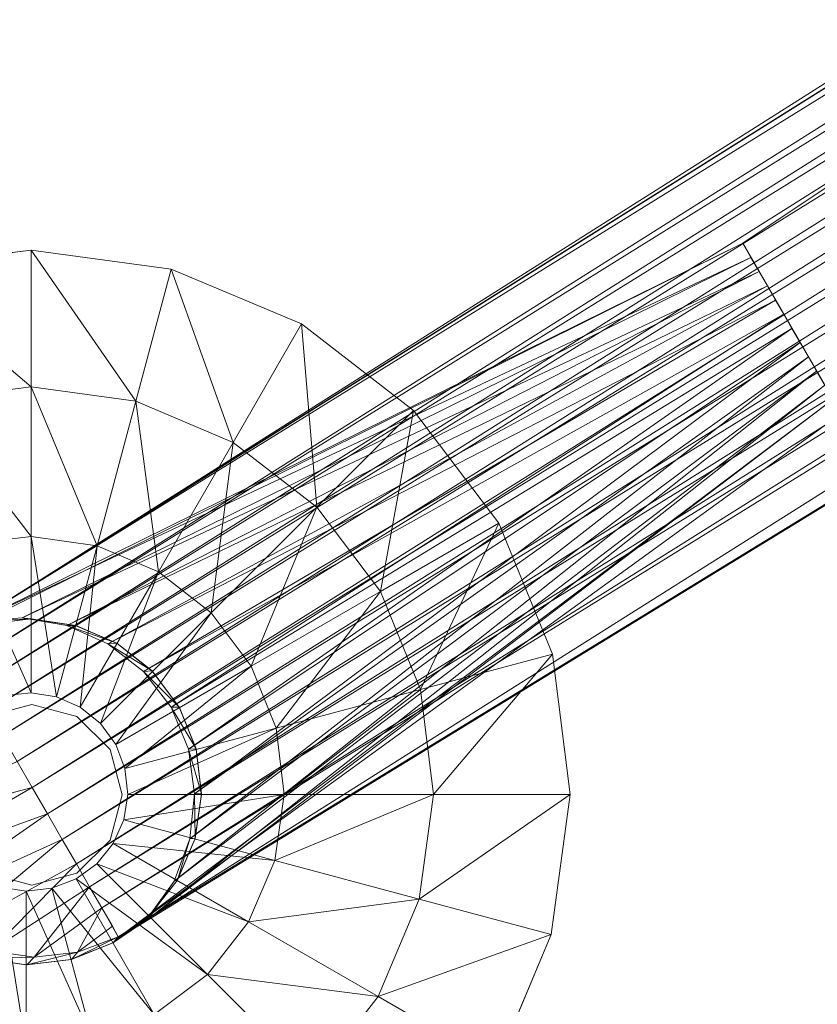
# Model space of a CAD drawing. Header units: inches. Extents: x 813 to 1305, y 19 to 194.
# Tile 36 of 256: x 1204.71 to 1206.74, y 28.44 to 30.94. Entities that reach past the tile are written whole.
import ezdxf

# ---------------------------------------------------------------- set-up
doc = ezdxf.new("R2010")
doc.units = ezdxf.units.IN
doc.header["$MEASUREMENT"] = 0
for name, color, linetype, true_color in [('CET color Grey80', 7, 'Continuous', 0xcbcdcc), ('CET color Grey98', 7, 'Continuous', 0xfafafa), ('CET color NavajoWhite4', 7, 'Continuous', 0x81775f)]:
    doc.layers.add(name, color=color, linetype=linetype, true_color=true_color)
doc.layers.add('CET Default', color=7, linetype='Continuous')

# ---------------------------------------------------------------- blocks, each defined once
blk = doc.blocks.new('*C253')
at = {"layer": 'CET color Grey80', "linetype": 'Continuous', "lineweight": 0}
for points, invisible_edges in [([(49.7649, 5.1106, 0.1937), (49.7649, 5.1106, 0.3159), (50.1215, 5.1559, 0.3159), (49.7649, 5.1106, 0.1937)], 4), ([(49.7649, 5.1106, 0.1937), (50.1215, 5.1559, 0.3159), (50.1215, 5.1559, 0.1937), (49.7649, 5.1106, 0.1937)], 9), ([(50.1215, 5.1559, 0.1937), (50.1215, 5.1559, 0.3159), (50.4777, 5.1074, 0.3159), (50.1215, 5.1559, 0.1937)], 4), ([(50.1215, 5.1559, 0.1937), (50.4777, 5.1074, 0.3159), (50.4777, 5.1074, 0.1937), (50.1215, 5.1559, 0.1937)], 9), ([(49.4322, 4.9746, 0.1937), (49.4322, 4.9746, 0.3159), (49.7649, 5.1106, 0.3159), (49.4322, 4.9746, 0.1937)], 4), ([(49.4322, 4.9746, 0.1937), (49.7649, 5.1106, 0.3159), (49.7649, 5.1106, 0.1937), (49.4322, 4.9746, 0.1937)], 9), ([(50.4777, 5.1074, 0.1937), (50.4777, 5.1074, 0.3159), (50.8092, 4.9683, 0.3159), (50.4777, 5.1074, 0.1937)], 4), ([(50.4777, 5.1074, 0.1937), (50.8092, 4.9683, 0.3159), (50.8092, 4.9683, 0.1937), (50.4777, 5.1074, 0.1937)], 9), ([(49.146, 4.757, 0.1937), (49.146, 4.757, 0.3159), (49.4322, 4.9746, 0.3159), (49.146, 4.757, 0.1937)], 4), ([(49.146, 4.757, 0.1937), (49.4322, 4.9746, 0.3159), (49.4322, 4.9746, 0.1937), (49.146, 4.757, 0.1937)], 9), ([(48.9259, 4.4728, 0.1937), (48.9259, 4.4728, 0.3159), (49.146, 4.757, 0.3159), (48.9259, 4.4728, 0.1937)], 4), ([(48.9259, 4.4728, 0.1937), (49.146, 4.757, 0.3159), (49.146, 4.757, 0.1937), (48.9259, 4.4728, 0.1937)], 9), ([(48.7868, 4.1413, 0.1937), (48.7868, 4.1413, 0.3159), (48.9259, 4.4728, 0.3159), (48.7868, 4.1413, 0.1937)], 4), ([(48.7868, 4.1413, 0.1937), (48.9259, 4.4728, 0.3159), (48.9259, 4.4728, 0.1937), (48.7868, 4.1413, 0.1937)], 9), ([(50.0076, 4.2051, 1.5034), (49.9947, 4.0003, 1.5034), (49.9009, 4.1627, 1.5034), (50.0076, 4.2051, 1.5034)], 11), ([(50.0076, 4.2051, 1.5034), (50.0561, 4.0239, 1.5034), (49.9947, 4.0003, 1.5034), (50.0076, 4.2051, 1.5034)], 13), ([(50.1215, 4.2184, 1.5034), (50.0561, 4.0239, 1.5034), (50.0076, 4.2051, 1.5034), (50.1215, 4.2184, 1.5034)], 11), ([(50.1215, 4.2184, 1.5034), (50.1215, 4.0309, 1.5034), (50.0561, 4.0239, 1.5034), (50.1215, 4.2184, 1.5034)], 13), ([(50.2351, 4.2018, 1.5034), (50.1215, 4.0309, 1.5034), (50.1215, 4.2184, 1.5034), (50.2351, 4.2018, 1.5034)], 11), ([(50.2351, 4.2018, 1.5034), (50.1865, 4.0207, 1.5034), (50.1215, 4.0309, 1.5034), (50.2351, 4.2018, 1.5034)], 13), ([(50.3404, 4.1564, 1.5034), (50.1865, 4.0207, 1.5034), (50.2351, 4.2018, 1.5034), (50.3404, 4.1564, 1.5034)], 11), ([(49.9009, 4.1627, 1.5034), (49.9415, 3.9615, 1.5034), (49.8089, 4.0941, 1.5034), (49.9009, 4.1627, 1.5034)], 11), ([(49.9009, 4.1627, 1.5034), (49.9947, 4.0003, 1.5034), (49.9415, 3.9615, 1.5034), (49.9009, 4.1627, 1.5034)], 13), ([(50.3404, 4.1564, 1.5034), (50.2467, 3.994, 1.5034), (50.1865, 4.0207, 1.5034), (50.3404, 4.1564, 1.5034)], 13), ([(50.4305, 4.0853, 1.5034), (50.2467, 3.994, 1.5034), (50.3404, 4.1564, 1.5034), (50.4305, 4.0853, 1.5034)], 11), ([(48.7382, 3.7852, 0.1937), (48.7382, 3.7852, 0.3159), (48.7868, 4.1413, 0.3159), (48.7382, 3.7852, 0.1937)], 4), ([(48.7382, 3.7852, 0.1937), (48.7868, 4.1413, 0.3159), (48.7868, 4.1413, 0.1937), (48.7382, 3.7852, 0.1937)], 9), ([(49.8089, 4.0941, 1.5034), (49.9001, 3.9103, 1.5034), (49.7378, 4.0041, 1.5034), (49.8089, 4.0941, 1.5034)], 11), ([(49.8089, 4.0941, 1.5034), (49.9415, 3.9615, 1.5034), (49.9001, 3.9103, 1.5034), (49.8089, 4.0941, 1.5034)], 13), ([(50.4305, 4.0853, 1.5034), (50.2979, 3.9527, 1.5034), (50.2467, 3.994, 1.5034), (50.4305, 4.0853, 1.5034)], 13), ([(50.499, 3.9932, 1.5034), (50.2979, 3.9527, 1.5034), (50.4305, 4.0853, 1.5034), (50.499, 3.9932, 1.5034)], 11), ([(49.7378, 4.0041, 1.5034), (49.8735, 3.8502, 1.5034), (49.6923, 3.8987, 1.5034), (49.7378, 4.0041, 1.5034)], 11), ([(49.7378, 4.0041, 1.5034), (49.9001, 3.9103, 1.5034), (49.8735, 3.8502, 1.5034), (49.7378, 4.0041, 1.5034)], 13), ([(49.9947, 4.0003, 0.6909), (49.9947, 4.0003, 1.5034), (50.0561, 4.0239, 1.5034), (49.9947, 4.0003, 0.6909)], 4), ([(49.9947, 4.0003, 0.6909), (50.0561, 4.0239, 1.5034), (50.0561, 4.0239, 0.6909), (49.9947, 4.0003, 0.6909)], 9), ([(50.1865, 4.0207, 0.6909), (50.1865, 4.0207, 1.5034), (50.2467, 3.994, 1.5034), (50.1865, 4.0207, 0.6909)], 4), ([(50.1865, 4.0207, 0.6909), (50.2467, 3.994, 1.5034), (50.2467, 3.994, 0.6909), (50.1865, 4.0207, 0.6909)], 9), ([(49.9415, 3.9615, 0.6909), (49.9415, 3.9615, 1.5034), (49.9947, 4.0003, 1.5034), (49.9415, 3.9615, 0.6909)], 4), ([(49.9415, 3.9615, 0.6909), (49.9947, 4.0003, 1.5034), (49.9947, 4.0003, 0.6909), (49.9415, 3.9615, 0.6909)], 9), ([(50.2467, 3.994, 0.6909), (50.2467, 3.994, 1.5034), (50.2979, 3.9527, 1.5034), (50.2467, 3.994, 0.6909)], 4), ([(50.2467, 3.994, 0.6909), (50.2979, 3.9527, 1.5034), (50.2979, 3.9527, 0.6909), (50.2467, 3.994, 0.6909)], 9), ([(50.499, 3.9932, 1.5034), (50.3366, 3.8995, 1.5034), (50.2979, 3.9527, 1.5034), (50.499, 3.9932, 1.5034)], 13), ([(50.5414, 3.8866, 1.5034), (50.3366, 3.8995, 1.5034), (50.499, 3.9932, 1.5034), (50.5414, 3.8866, 1.5034)], 11), ([(49.9001, 3.9103, 0.6909), (49.9001, 3.9103, 1.5034), (49.9415, 3.9615, 1.5034), (49.9001, 3.9103, 0.6909)], 4), ([(49.9001, 3.9103, 0.6909), (49.9415, 3.9615, 1.5034), (49.9415, 3.9615, 0.6909), (49.9001, 3.9103, 0.6909)], 9), ([(50.2979, 3.9527, 0.6909), (50.2979, 3.9527, 1.5034), (50.3366, 3.8995, 1.5034), (50.2979, 3.9527, 0.6909)], 4), ([(50.2979, 3.9527, 0.6909), (50.3366, 3.8995, 1.5034), (50.3366, 3.8995, 0.6909), (50.2979, 3.9527, 0.6909)], 9), ([(49.8735, 3.8502, 0.6909), (49.8735, 3.8502, 1.5034), (49.9001, 3.9103, 1.5034), (49.8735, 3.8502, 0.6909)], 4), ([(49.8735, 3.8502, 0.6909), (49.9001, 3.9103, 1.5034), (49.9001, 3.9103, 0.6909), (49.8735, 3.8502, 0.6909)], 9), ([(49.6923, 3.8987, 1.5034), (49.8633, 3.7852, 1.5034), (49.6757, 3.7852, 1.5034), (49.6923, 3.8987, 1.5034)], 11), ([(49.6923, 3.8987, 1.5034), (49.8735, 3.8502, 1.5034), (49.8633, 3.7852, 1.5034), (49.6923, 3.8987, 1.5034)], 13), ([(50.5414, 3.8866, 1.5034), (50.3603, 3.8381, 1.5034), (50.3366, 3.8995, 1.5034), (50.5414, 3.8866, 1.5034)], 13), ([(50.3366, 3.8995, 0.6909), (50.3366, 3.8995, 1.5034), (50.3603, 3.8381, 1.5034), (50.3366, 3.8995, 0.6909)], 4), ([(50.3366, 3.8995, 0.6909), (50.3603, 3.8381, 1.5034), (50.3603, 3.8381, 0.6909), (50.3366, 3.8995, 0.6909)], 9), ([(50.5548, 3.7726, 1.5034), (50.3603, 3.8381, 1.5034), (50.5414, 3.8866, 1.5034), (50.5548, 3.7726, 1.5034)], 11), ([(49.8633, 3.7852, 0.6909), (49.8633, 3.7852, 1.5034), (49.8735, 3.8502, 1.5034), (49.8633, 3.7852, 0.6909)], 4), ([(49.8633, 3.7852, 0.6909), (49.8735, 3.8502, 1.5034), (49.8735, 3.8502, 0.6909), (49.8633, 3.7852, 0.6909)], 9), ([(50.5548, 3.7726, 1.5034), (50.3673, 3.7726, 1.5034), (50.3603, 3.8381, 1.5034), (50.5548, 3.7726, 1.5034)], 13), ([(50.3603, 3.8381, 0.6909), (50.3603, 3.8381, 1.5034), (50.3673, 3.7726, 1.5034), (50.3603, 3.8381, 0.6909)], 4), ([(50.3603, 3.8381, 0.6909), (50.3673, 3.7726, 1.5034), (50.3673, 3.7726, 0.6909), (50.3603, 3.8381, 0.6909)], 9), ([(48.7835, 3.4286, 0.1937), (48.7835, 3.4286, 0.3159), (48.7382, 3.7852, 0.3159), (48.7835, 3.4286, 0.1937)], 4), ([(48.7835, 3.4286, 0.1937), (48.7382, 3.7852, 0.3159), (48.7382, 3.7852, 0.1937), (48.7835, 3.4286, 0.1937)], 9), ([(49.6757, 3.7852, 1.5034), (49.8633, 3.7852, 1.5034), (49.8702, 3.7197, 1.5034), (49.6757, 3.7852, 1.5034)], 13), ([(49.6757, 3.7852, 1.5034), (49.8702, 3.7197, 1.5034), (49.6891, 3.6712, 1.5034), (49.6757, 3.7852, 1.5034)], 11), ([(49.8702, 3.7197, 0.6909), (49.8702, 3.7197, 1.5034), (49.8633, 3.7852, 1.5034), (49.8702, 3.7197, 0.6909)], 4), ([(49.8702, 3.7197, 0.6909), (49.8633, 3.7852, 1.5034), (49.8633, 3.7852, 0.6909), (49.8702, 3.7197, 0.6909)], 9), ([(50.5382, 3.6591, 1.5034), (50.3571, 3.7076, 1.5034), (50.3673, 3.7726, 1.5034), (50.5382, 3.6591, 1.5034)], 13), ([(50.3673, 3.7726, 0.6909), (50.3673, 3.7726, 1.5034), (50.3571, 3.7076, 1.5034), (50.3673, 3.7726, 0.6909)], 4), ([(50.3673, 3.7726, 0.6909), (50.3571, 3.7076, 1.5034), (50.3571, 3.7076, 0.6909), (50.3673, 3.7726, 0.6909)], 9), ([(50.5382, 3.6591, 1.5034), (50.3673, 3.7726, 1.5034), (50.5548, 3.7726, 1.5034), (50.5382, 3.6591, 1.5034)], 11)]:
    blk.add_3dface(points, dxfattribs=dict(at, invisible_edges=invisible_edges))
for points in [[(49.7649, 5.1106, 0.3159), (50.1215, 4.8084, 0.515), (50.1215, 5.1559, 0.3159), (49.7649, 5.1106, 0.3159)], [(50.1215, 5.1559, 0.3159), (50.1215, 4.8084, 0.515), (50.3878, 4.7717, 0.515), (50.1215, 5.1559, 0.3159)], [(50.1215, 5.1559, 0.3159), (50.3878, 4.7717, 0.515), (50.4777, 5.1074, 0.3159), (50.1215, 5.1559, 0.3159)], [(49.4322, 4.9746, 0.3159), (49.8549, 4.7749, 0.515), (49.7649, 5.1106, 0.3159), (49.4322, 4.9746, 0.3159)], [(49.7649, 5.1106, 0.3159), (49.8549, 4.7749, 0.515), (50.1215, 4.8084, 0.515), (49.7649, 5.1106, 0.3159)], [(50.4777, 5.1074, 0.3159), (50.3878, 4.7717, 0.515), (50.6354, 4.6673, 0.515), (50.4777, 5.1074, 0.3159)], [(50.4777, 5.1074, 0.3159), (50.6354, 4.6673, 0.515), (50.8092, 4.9683, 0.3159), (50.4777, 5.1074, 0.3159)], [(49.146, 4.757, 0.3159), (49.6059, 4.6736, 0.515), (49.4322, 4.9746, 0.3159), (49.146, 4.757, 0.3159)], [(49.4322, 4.9746, 0.3159), (49.6059, 4.6736, 0.515), (49.8549, 4.7749, 0.515), (49.4322, 4.9746, 0.3159)], [(50.8092, 4.9683, 0.3159), (50.6354, 4.6673, 0.515), (50.8477, 4.5024, 0.515), (50.8092, 4.9683, 0.3159)], [(49.8549, 4.7749, 0.515), (50.1215, 4.4284, 0.6417), (50.1215, 4.8084, 0.515), (49.8549, 4.7749, 0.515)], [(50.1215, 4.8084, 0.515), (50.1215, 4.4284, 0.6417), (50.2894, 4.4047, 0.6417), (50.1215, 4.8084, 0.515)], [(50.1215, 4.8084, 0.515), (50.2894, 4.4047, 0.6417), (50.3878, 4.7717, 0.515), (50.1215, 4.8084, 0.515)], [(48.9259, 4.4728, 0.3159), (49.3917, 4.5113, 0.515), (49.146, 4.757, 0.3159), (48.9259, 4.4728, 0.3159)], [(49.146, 4.757, 0.3159), (49.3917, 4.5113, 0.515), (49.6059, 4.6736, 0.515), (49.146, 4.757, 0.3159)], [(49.6059, 4.6736, 0.515), (49.9532, 4.4079, 0.6417), (49.8549, 4.7749, 0.515), (49.6059, 4.6736, 0.515)], [(49.8549, 4.7749, 0.515), (49.9532, 4.4079, 0.6417), (50.1215, 4.4284, 0.6417), (49.8549, 4.7749, 0.515)], [(50.3878, 4.7717, 0.515), (50.2894, 4.4047, 0.6417), (50.4454, 4.3383, 0.6417), (50.3878, 4.7717, 0.515)], [(50.3878, 4.7717, 0.515), (50.4454, 4.3383, 0.6417), (50.6354, 4.6673, 0.515), (50.3878, 4.7717, 0.515)], [(49.3917, 4.5113, 0.515), (49.7959, 4.3445, 0.6417), (49.6059, 4.6736, 0.515), (49.3917, 4.5113, 0.515)], [(49.6059, 4.6736, 0.515), (49.7959, 4.3445, 0.6417), (49.9532, 4.4079, 0.6417), (49.6059, 4.6736, 0.515)], [(50.6354, 4.6673, 0.515), (50.4454, 4.3383, 0.6417), (50.579, 4.2337, 0.6417), (50.6354, 4.6673, 0.515)], [(50.6354, 4.6673, 0.515), (50.579, 4.2337, 0.6417), (50.8477, 4.5024, 0.515), (50.6354, 4.6673, 0.515)], [(48.9259, 4.4728, 0.3159), (49.2268, 4.2991, 0.515), (49.3917, 4.5113, 0.515), (48.9259, 4.4728, 0.3159)], [(49.2268, 4.2991, 0.515), (49.6604, 4.2426, 0.6417), (49.3917, 4.5113, 0.515), (49.2268, 4.2991, 0.515)], [(49.3917, 4.5113, 0.515), (49.6604, 4.2426, 0.6417), (49.7959, 4.3445, 0.6417), (49.3917, 4.5113, 0.515)], [(50.8477, 4.5024, 0.515), (50.579, 4.2337, 0.6417), (50.6809, 4.0982, 0.6417), (50.8477, 4.5024, 0.515)], [(48.7868, 4.1413, 0.3159), (49.2268, 4.2991, 0.515), (48.9259, 4.4728, 0.3159), (48.7868, 4.1413, 0.3159)], [(49.7959, 4.3445, 0.6417), (50.0561, 4.0239, 0.6909), (49.9532, 4.4079, 0.6417), (49.7959, 4.3445, 0.6417)], [(49.9532, 4.4079, 0.6417), (50.1215, 4.0309, 0.6909), (50.1215, 4.4284, 0.6417), (49.9532, 4.4079, 0.6417)], [(49.9532, 4.4079, 0.6417), (50.0561, 4.0239, 0.6909), (50.1215, 4.0309, 0.6909), (49.9532, 4.4079, 0.6417)], [(50.1215, 4.4284, 0.6417), (50.1215, 4.0309, 0.6909), (50.1865, 4.0207, 0.6909), (50.1215, 4.4284, 0.6417)], [(50.1215, 4.4284, 0.6417), (50.1865, 4.0207, 0.6909), (50.2894, 4.4047, 0.6417), (50.1215, 4.4284, 0.6417)], [(50.2894, 4.4047, 0.6417), (50.1865, 4.0207, 0.6909), (50.2467, 3.994, 0.6909), (50.2894, 4.4047, 0.6417)], [(50.2894, 4.4047, 0.6417), (50.2467, 3.994, 0.6909), (50.4454, 4.3383, 0.6417), (50.2894, 4.4047, 0.6417)], [(49.6604, 4.2426, 0.6417), (49.9947, 4.0003, 0.6909), (49.7959, 4.3445, 0.6417), (49.6604, 4.2426, 0.6417)], [(49.7959, 4.3445, 0.6417), (49.9947, 4.0003, 0.6909), (50.0561, 4.0239, 0.6909), (49.7959, 4.3445, 0.6417)], [(50.4454, 4.3383, 0.6417), (50.2467, 3.994, 0.6909), (50.2979, 3.9527, 0.6909), (50.4454, 4.3383, 0.6417)], [(50.4454, 4.3383, 0.6417), (50.2979, 3.9527, 0.6909), (50.579, 4.2337, 0.6417), (50.4454, 4.3383, 0.6417)], [(48.7868, 4.1413, 0.3159), (49.1225, 4.0514, 0.515), (49.2268, 4.2991, 0.515), (48.7868, 4.1413, 0.3159)], [(49.1225, 4.0514, 0.515), (49.5559, 4.1091, 0.6417), (49.2268, 4.2991, 0.515), (49.1225, 4.0514, 0.515)], [(49.2268, 4.2991, 0.515), (49.5559, 4.1091, 0.6417), (49.6604, 4.2426, 0.6417), (49.2268, 4.2991, 0.515)], [(49.5559, 4.1091, 0.6417), (49.9415, 3.9615, 0.6909), (49.6604, 4.2426, 0.6417), (49.5559, 4.1091, 0.6417)], [(49.6604, 4.2426, 0.6417), (49.9415, 3.9615, 0.6909), (49.9947, 4.0003, 0.6909), (49.6604, 4.2426, 0.6417)], [(50.579, 4.2337, 0.6417), (50.2979, 3.9527, 0.6909), (50.3366, 3.8995, 0.6909), (50.579, 4.2337, 0.6417)], [(50.579, 4.2337, 0.6417), (50.3366, 3.8995, 0.6909), (50.6809, 4.0982, 0.6417), (50.579, 4.2337, 0.6417)], [(50.0062, 4.2047, 3.6287), (49.9009, 4.1627, 1.5034), (49.8997, 4.162, 3.6287), (50.0062, 4.2047, 3.6287)], [(50.0062, 4.2047, 3.6287), (50.0076, 4.2051, 1.5034), (49.9009, 4.1627, 1.5034), (50.0062, 4.2047, 3.6287)], [(50.1201, 4.2184, 3.6287), (50.0076, 4.2051, 1.5034), (50.0062, 4.2047, 3.6287), (50.1201, 4.2184, 3.6287)], [(50.1201, 4.2184, 3.6287), (50.1215, 4.2184, 1.5034), (50.0076, 4.2051, 1.5034), (50.1201, 4.2184, 3.6287)], [(50.2337, 4.2022, 3.6287), (50.1215, 4.2184, 1.5034), (50.1201, 4.2184, 3.6287), (50.2337, 4.2022, 3.6287)], [(50.2337, 4.2022, 3.6287), (50.2351, 4.2018, 1.5034), (50.1215, 4.2184, 1.5034), (50.2337, 4.2022, 3.6287)], [(50.3392, 4.1571, 3.6287), (50.2351, 4.2018, 1.5034), (50.2337, 4.2022, 3.6287), (50.3392, 4.1571, 3.6287)], [(50.3392, 4.1571, 3.6287), (50.3404, 4.1564, 1.5034), (50.2351, 4.2018, 1.5034), (50.3392, 4.1571, 3.6287)], [(49.8997, 4.162, 3.6287), (49.8089, 4.0941, 1.5034), (49.8079, 4.0931, 3.6287), (49.8997, 4.162, 3.6287)], [(49.8997, 4.162, 3.6287), (49.9009, 4.1627, 1.5034), (49.8089, 4.0941, 1.5034), (49.8997, 4.162, 3.6287)], [(50.4295, 4.0863, 3.6287), (50.3404, 4.1564, 1.5034), (50.3392, 4.1571, 3.6287), (50.4295, 4.0863, 3.6287)], [(50.4295, 4.0863, 3.6287), (50.4305, 4.0853, 1.5034), (50.3404, 4.1564, 1.5034), (50.4295, 4.0863, 3.6287)], [(48.7382, 3.7852, 0.3159), (49.1225, 4.0514, 0.515), (48.7868, 4.1413, 0.3159), (48.7382, 3.7852, 0.3159)], [(49.1225, 4.0514, 0.515), (49.4895, 3.9531, 0.6417), (49.5559, 4.1091, 0.6417), (49.1225, 4.0514, 0.515)], [(49.4895, 3.9531, 0.6417), (49.9001, 3.9103, 0.6909), (49.5559, 4.1091, 0.6417), (49.4895, 3.9531, 0.6417)], [(49.5559, 4.1091, 0.6417), (49.9001, 3.9103, 0.6909), (49.9415, 3.9615, 0.6909), (49.5559, 4.1091, 0.6417)], [(49.8079, 4.0931, 3.6287), (49.7378, 4.0041, 1.5034), (49.737, 4.0029, 3.6287), (49.8079, 4.0931, 3.6287)], [(49.8079, 4.0931, 3.6287), (49.8089, 4.0941, 1.5034), (49.7378, 4.0041, 1.5034), (49.8079, 4.0931, 3.6287)], [(50.6809, 4.0982, 0.6417), (50.3366, 3.8995, 0.6909), (50.3603, 3.8381, 0.6909), (50.6809, 4.0982, 0.6417)], [(50.6809, 4.0982, 0.6417), (50.3603, 3.8381, 0.6909), (50.7443, 3.941, 0.6417), (50.6809, 4.0982, 0.6417)], [(50.4983, 3.9945, 3.6287), (50.4305, 4.0853, 1.5034), (50.4295, 4.0863, 3.6287), (50.4983, 3.9945, 3.6287)], [(50.4983, 3.9945, 3.6287), (50.499, 3.9932, 1.5034), (50.4305, 4.0853, 1.5034), (50.4983, 3.9945, 3.6287)], [(48.7382, 3.7852, 0.3159), (49.0858, 3.7852, 0.515), (49.1225, 4.0514, 0.515), (48.7382, 3.7852, 0.3159)], [(49.0858, 3.7852, 0.515), (49.4895, 3.9531, 0.6417), (49.1225, 4.0514, 0.515), (49.0858, 3.7852, 0.515)], [(50.0561, 4.0239, 0.6909), (50.0561, 4.0239, 1.5034), (50.1215, 4.0309, 1.5034), (50.0561, 4.0239, 0.6909)], [(50.0561, 4.0239, 0.6909), (50.1215, 4.0309, 1.5034), (50.1215, 4.0309, 0.6909), (50.0561, 4.0239, 0.6909)], [(50.1215, 4.0309, 0.6909), (50.1215, 4.0309, 1.5034), (50.1865, 4.0207, 1.5034), (50.1215, 4.0309, 0.6909)], [(50.1215, 4.0309, 0.6909), (50.1865, 4.0207, 1.5034), (50.1865, 4.0207, 0.6909), (50.1215, 4.0309, 0.6909)], [(49.737, 4.0029, 3.6287), (49.7378, 4.0041, 1.5034), (49.6923, 3.8987, 1.5034), (49.737, 4.0029, 3.6287)], [(49.737, 4.0029, 3.6287), (49.6923, 3.8987, 1.5034), (49.692, 3.8973, 3.6287), (49.737, 4.0029, 3.6287)], [(50.5411, 3.888, 3.6287), (50.499, 3.9932, 1.5034), (50.4983, 3.9945, 3.6287), (50.5411, 3.888, 3.6287)], [(50.5411, 3.888, 3.6287), (50.5414, 3.8866, 1.5034), (50.499, 3.9932, 1.5034), (50.5411, 3.888, 3.6287)], [(49.0858, 3.7852, 0.515), (49.4657, 3.7852, 0.6417), (49.4895, 3.9531, 0.6417), (49.0858, 3.7852, 0.515)], [(49.4657, 3.7852, 0.6417), (49.8735, 3.8502, 0.6909), (49.4895, 3.9531, 0.6417), (49.4657, 3.7852, 0.6417)], [(49.4895, 3.9531, 0.6417), (49.8735, 3.8502, 0.6909), (49.9001, 3.9103, 0.6909), (49.4895, 3.9531, 0.6417)], [(50.7443, 3.941, 0.6417), (50.3603, 3.8381, 0.6909), (50.3673, 3.7726, 0.6909), (50.7443, 3.941, 0.6417)], [(50.7443, 3.941, 0.6417), (50.3673, 3.7726, 0.6909), (50.7648, 3.7726, 0.6417), (50.7443, 3.941, 0.6417)], [(49.692, 3.8973, 3.6287), (49.6923, 3.8987, 1.5034), (49.6757, 3.7852, 1.5034), (49.692, 3.8973, 3.6287)], [(49.692, 3.8973, 3.6287), (49.6757, 3.7852, 1.5034), (49.6757, 3.7837, 3.6287), (49.692, 3.8973, 3.6287)], [(50.5548, 3.7741, 3.6287), (50.5414, 3.8866, 1.5034), (50.5411, 3.888, 3.6287), (50.5548, 3.7741, 3.6287)], [(50.5548, 3.7741, 3.6287), (50.5548, 3.7726, 1.5034), (50.5414, 3.8866, 1.5034), (50.5548, 3.7741, 3.6287)], [(49.4657, 3.7852, 0.6417), (49.8633, 3.7852, 0.6909), (49.8735, 3.8502, 0.6909), (49.4657, 3.7852, 0.6417)], [(48.7835, 3.4286, 0.3159), (49.0858, 3.7852, 0.515), (48.7382, 3.7852, 0.3159), (48.7835, 3.4286, 0.3159)], [(48.7835, 3.4286, 0.3159), (49.1192, 3.5185, 0.515), (49.0858, 3.7852, 0.515), (48.7835, 3.4286, 0.3159)], [(49.1192, 3.5185, 0.515), (49.4657, 3.7852, 0.6417), (49.0858, 3.7852, 0.515), (49.1192, 3.5185, 0.515)], [(49.1192, 3.5185, 0.515), (49.4863, 3.6168, 0.6417), (49.4657, 3.7852, 0.6417), (49.1192, 3.5185, 0.515)], [(49.4863, 3.6168, 0.6417), (49.8633, 3.7852, 0.6909), (49.4657, 3.7852, 0.6417), (49.4863, 3.6168, 0.6417)], [(49.4863, 3.6168, 0.6417), (49.8702, 3.7197, 0.6909), (49.8633, 3.7852, 0.6909), (49.4863, 3.6168, 0.6417)], [(49.6757, 3.7837, 3.6287), (49.6757, 3.7852, 1.5034), (49.6891, 3.6712, 1.5034), (49.6757, 3.7837, 3.6287)], [(49.6757, 3.7837, 3.6287), (49.6891, 3.6712, 1.5034), (49.6895, 3.6698, 3.6287), (49.6757, 3.7837, 3.6287)], [(50.7648, 3.7726, 0.6417), (50.3673, 3.7726, 0.6909), (50.3571, 3.7076, 0.6909), (50.7648, 3.7726, 0.6417)], [(50.7648, 3.7726, 0.6417), (50.3571, 3.7076, 0.6909), (50.741, 3.6047, 0.6417), (50.7648, 3.7726, 0.6417)], [(50.5386, 3.6605, 3.6287), (50.5382, 3.6591, 1.5034), (50.5548, 3.7726, 1.5034), (50.5386, 3.6605, 3.6287)], [(50.5386, 3.6605, 3.6287), (50.5548, 3.7726, 1.5034), (50.5548, 3.7741, 3.6287), (50.5386, 3.6605, 3.6287)]]:
    blk.add_3dface(points, dxfattribs=at)
at = {"layer": 'CET color Grey98', "linetype": 'Continuous', "lineweight": 0}
for points, invisible_edges in [([(0.625, 0.625, 29), (59.055, 0.625, 29), (59.055, 29.055, 29), (0.625, 0.625, 29)], 4), ([(0.625, 0.625, 29), (59.055, 29.055, 29), (0.625, 29.055, 29), (0.625, 0.625, 29)], 9), ([(43.492, 13.4237, 11.5928), (49.1537, 5.8445, 5.3689), (48.7207, 5.5945, 5.3689), (43.492, 13.4237, 11.5928)], 9), ([(50.1227, 4.0168, 2.6287), (50.0077, 3.986, 2.6287), (50.0077, 3.986, 3.6287), (50.1227, 4.0168, 2.6287)], 4), ([(50.1227, 4.0168, 2.6287), (50.0077, 3.986, 3.6287), (50.1227, 4.0168, 3.6287), (50.1227, 4.0168, 2.6287)], 9), ([(50.2377, 3.986, 2.6287), (50.1227, 4.0168, 2.6287), (50.1227, 4.0168, 3.6287), (50.2377, 3.986, 2.6287)], 4), ([(50.2377, 3.986, 2.6287), (50.1227, 4.0168, 3.6287), (50.2377, 3.986, 3.6287), (50.2377, 3.986, 2.6287)], 9), ([(50.0077, 3.986, 2.6287), (49.9235, 3.9018, 2.6287), (49.9235, 3.9018, 3.6287), (50.0077, 3.986, 2.6287)], 4), ([(50.0077, 3.986, 2.6287), (49.9235, 3.9018, 3.6287), (50.0077, 3.986, 3.6287), (50.0077, 3.986, 2.6287)], 9), ([(50.3219, 3.9018, 2.6287), (50.2377, 3.986, 2.6287), (50.2377, 3.986, 3.6287), (50.3219, 3.9018, 2.6287)], 4), ([(50.3219, 3.9018, 2.6287), (50.2377, 3.986, 3.6287), (50.3219, 3.9018, 3.6287), (50.3219, 3.9018, 2.6287)], 9), ([(49.9235, 3.9018, 2.6287), (49.8927, 3.7868, 2.6287), (49.8927, 3.7868, 3.6287), (49.9235, 3.9018, 2.6287)], 4), ([(49.9235, 3.9018, 2.6287), (49.8927, 3.7868, 3.6287), (49.9235, 3.9018, 3.6287), (49.9235, 3.9018, 2.6287)], 9), ([(50.3527, 3.7868, 2.6287), (50.3219, 3.9018, 2.6287), (50.3219, 3.9018, 3.6287), (50.3527, 3.7868, 2.6287)], 4), ([(50.3527, 3.7868, 2.6287), (50.3219, 3.9018, 3.6287), (50.3527, 3.7868, 3.6287), (50.3527, 3.7868, 2.6287)], 9), ([(49.8927, 3.7868, 2.6287), (49.9235, 3.6718, 2.6287), (49.9235, 3.6718, 3.6287), (49.8927, 3.7868, 2.6287)], 4), ([(49.8927, 3.7868, 2.6287), (49.9235, 3.6718, 3.6287), (49.8927, 3.7868, 3.6287), (49.8927, 3.7868, 2.6287)], 9), ([(50.3219, 3.6718, 2.6287), (50.3527, 3.7868, 2.6287), (50.3527, 3.7868, 3.6287), (50.3219, 3.6718, 2.6287)], 4), ([(50.3219, 3.6718, 2.6287), (50.3527, 3.7868, 3.6287), (50.3219, 3.6718, 3.6287), (50.3219, 3.6718, 2.6287)], 9)]:
    blk.add_3dface(points, dxfattribs=dict(at, invisible_edges=invisible_edges))
for points in [[(50.4832, 4.0062, 4.9361), (50.4914, 3.9998, 4.2284), (44.4009, 13.9484, 11.5928), (50.4832, 4.0062, 4.9361)], [(50.4832, 4.0062, 4.9361), (44.4009, 13.9484, 11.5928), (45.06, 12.6058, 13.2674), (50.4832, 4.0062, 4.9361)], [(49.1537, 5.8445, 5.3689), (44.4009, 13.9484, 11.5928), (50.4914, 3.9998, 4.2284), (49.1537, 5.8445, 5.3689)], [(49.7294, 3.566, 4.2286), (44.3252, 12.1816, 13.2674), (43.492, 13.4237, 11.5928), (49.7294, 3.566, 4.2286)], [(43.492, 13.4237, 11.5928), (48.7207, 5.5945, 5.3689), (49.7294, 3.566, 4.2286), (43.492, 13.4237, 11.5928)], [(45.06, 12.6058, 13.2674), (45.0094, 12.5765, 13.3208), (50.4099, 3.9648, 5.0208), (45.06, 12.6058, 13.2674)], [(45.06, 12.6058, 13.2674), (50.4099, 3.9648, 5.0208), (50.4832, 4.0062, 4.9361), (45.06, 12.6058, 13.2674)], [(45.0094, 12.5765, 13.3208), (44.9532, 12.5441, 13.3663), (50.3567, 3.9341, 5.0673), (45.0094, 12.5765, 13.3208)], [(45.0094, 12.5765, 13.3208), (50.3567, 3.9341, 5.0673), (50.4099, 3.9648, 5.0208), (45.0094, 12.5765, 13.3208)], [(44.9532, 12.5441, 13.3663), (44.8923, 12.509, 13.4029), (50.2983, 3.9004, 5.1044), (44.9532, 12.5441, 13.3663)], [(44.9532, 12.5441, 13.3663), (50.2983, 3.9004, 5.1044), (50.3567, 3.9341, 5.0673), (44.9532, 12.5441, 13.3663)], [(44.8923, 12.509, 13.4029), (44.8279, 12.4718, 13.4302), (50.2359, 3.8644, 5.1315), (44.8923, 12.509, 13.4029)], [(44.8923, 12.509, 13.4029), (50.2359, 3.8644, 5.1315), (50.2983, 3.9004, 5.1044), (44.8923, 12.509, 13.4029)], [(44.8279, 12.4718, 13.4302), (44.761, 12.4331, 13.4476), (50.1707, 3.8267, 5.148), (44.8279, 12.4718, 13.4302)], [(44.8279, 12.4718, 13.4302), (50.1707, 3.8267, 5.148), (50.2359, 3.8644, 5.1315), (44.8279, 12.4718, 13.4302)], [(44.761, 12.4331, 13.4476), (44.6926, 12.3937, 13.4549), (50.1042, 3.7883, 5.1536), (44.761, 12.4331, 13.4476)], [(44.761, 12.4331, 13.4476), (50.1042, 3.7883, 5.1536), (50.1707, 3.8267, 5.148), (44.761, 12.4331, 13.4476)], [(50.0377, 3.7499, 5.148), (44.6926, 12.3937, 13.4549), (44.6243, 12.3542, 13.4476), (50.0377, 3.7499, 5.148)], [(50.0377, 3.7499, 5.148), (50.1042, 3.7883, 5.1536), (44.6926, 12.3937, 13.4549), (50.0377, 3.7499, 5.148)], [(49.9726, 3.7123, 5.1315), (44.6243, 12.3542, 13.4476), (44.5573, 12.3156, 13.4302), (49.9726, 3.7123, 5.1315)], [(49.9726, 3.7123, 5.1315), (50.0377, 3.7499, 5.148), (44.6243, 12.3542, 13.4476), (49.9726, 3.7123, 5.1315)], [(49.9101, 3.6763, 5.1044), (44.5573, 12.3156, 13.4302), (44.4929, 12.2784, 13.4029), (49.9101, 3.6763, 5.1044)], [(49.9101, 3.6763, 5.1044), (49.9726, 3.7123, 5.1315), (44.5573, 12.3156, 13.4302), (49.9101, 3.6763, 5.1044)], [(49.8517, 3.6426, 5.0673), (44.4929, 12.2784, 13.4029), (44.4321, 12.2432, 13.3663), (49.8517, 3.6426, 5.0673)], [(49.8517, 3.6426, 5.0673), (49.9101, 3.6763, 5.1044), (44.4929, 12.2784, 13.4029), (49.8517, 3.6426, 5.0673)], [(49.7985, 3.6118, 5.0208), (44.4321, 12.2432, 13.3663), (44.3759, 12.2108, 13.3208), (49.7985, 3.6118, 5.0208)], [(49.7985, 3.6118, 5.0208), (49.8517, 3.6426, 5.0673), (44.4321, 12.2432, 13.3663), (49.7985, 3.6118, 5.0208)], [(49.7261, 3.5691, 4.9361), (44.3759, 12.2108, 13.3208), (44.3252, 12.1816, 13.2674), (49.7261, 3.5691, 4.9361)], [(49.7261, 3.5691, 4.9361), (49.7985, 3.6118, 5.0208), (44.3759, 12.2108, 13.3208), (49.7261, 3.5691, 4.9361)], [(49.7294, 3.566, 4.2286), (49.7261, 3.5691, 4.9361), (44.3252, 12.1816, 13.2674), (49.7294, 3.566, 4.2286)], [(50.4914, 3.9998, 4.2284), (49.1177, 5.8236, 5.3689), (49.1537, 5.8445, 5.3689), (50.4914, 3.9998, 4.2284)], [(50.4369, 4.0844, 4.2287), (49.0816, 5.8028, 5.3689), (49.1177, 5.8236, 5.3689), (50.4369, 4.0844, 4.2287)], [(50.4914, 3.9998, 4.2284), (50.4369, 4.0844, 4.2287), (49.1177, 5.8236, 5.3689), (50.4914, 3.9998, 4.2284)], [(50.2345, 4.1888, 4.2287), (49.0094, 5.7611, 5.3689), (49.0455, 5.782, 5.3689), (50.2345, 4.1888, 4.2287)], [(50.3422, 4.1491, 4.2287), (49.0455, 5.782, 5.3689), (49.0816, 5.8028, 5.3689), (50.3422, 4.1491, 4.2287)], [(50.3422, 4.1491, 4.2287), (50.2345, 4.1888, 4.2287), (49.0455, 5.782, 5.3689), (50.3422, 4.1491, 4.2287)], [(50.4369, 4.0844, 4.2287), (50.3422, 4.1491, 4.2287), (49.0816, 5.8028, 5.3689), (50.4369, 4.0844, 4.2287)], [(50.1203, 4.201, 4.2287), (48.9733, 5.7403, 5.3689), (49.0094, 5.7611, 5.3689), (50.1203, 4.201, 4.2287)], [(50.2345, 4.1888, 4.2287), (50.1203, 4.201, 4.2287), (49.0094, 5.7611, 5.3689), (50.2345, 4.1888, 4.2287)], [(50.0066, 4.185, 4.2287), (48.9372, 5.7195, 5.3689), (48.9733, 5.7403, 5.3689), (50.0066, 4.185, 4.2287)], [(50.1203, 4.201, 4.2287), (50.0066, 4.185, 4.2287), (48.9733, 5.7403, 5.3689), (50.1203, 4.201, 4.2287)], [(49.9002, 4.1417, 4.2287), (48.9011, 5.6986, 5.3689), (48.9372, 5.7195, 5.3689), (49.9002, 4.1417, 4.2287)], [(50.0066, 4.185, 4.2287), (49.9002, 4.1417, 4.2287), (48.9372, 5.7195, 5.3689), (50.0066, 4.185, 4.2287)], [(49.8096, 4.0712, 4.2287), (48.8651, 5.6778, 5.3689), (48.9011, 5.6986, 5.3689), (49.8096, 4.0712, 4.2287)], [(49.9002, 4.1417, 4.2287), (49.8096, 4.0712, 4.2287), (48.9011, 5.6986, 5.3689), (49.9002, 4.1417, 4.2287)], [(49.6923, 3.8758, 4.2287), (48.7929, 5.6361, 5.3689), (48.829, 5.657, 5.3689), (49.6923, 3.8758, 4.2287)], [(49.7388, 3.9807, 4.2287), (48.829, 5.657, 5.3689), (48.8651, 5.6778, 5.3689), (49.7388, 3.9807, 4.2287)], [(49.7388, 3.9807, 4.2287), (49.6923, 3.8758, 4.2287), (48.829, 5.657, 5.3689), (49.7388, 3.9807, 4.2287)], [(49.8096, 4.0712, 4.2287), (49.7388, 3.9807, 4.2287), (48.8651, 5.6778, 5.3689), (49.8096, 4.0712, 4.2287)], [(49.6728, 3.7626, 4.2287), (48.7568, 5.6153, 5.3689), (48.7929, 5.6361, 5.3689), (49.6728, 3.7626, 4.2287)], [(49.6923, 3.8758, 4.2287), (49.6728, 3.7626, 4.2287), (48.7929, 5.6361, 5.3689), (49.6923, 3.8758, 4.2287)], [(49.6815, 3.6481, 4.2287), (48.7207, 5.5945, 5.3689), (48.7568, 5.6153, 5.3689), (49.6815, 3.6481, 4.2287)], [(49.6728, 3.7626, 4.2287), (49.6815, 3.6481, 4.2287), (48.7568, 5.6153, 5.3689), (49.6728, 3.7626, 4.2287)], [(49.6815, 3.6481, 4.2287), (49.7294, 3.566, 4.2286), (48.7207, 5.5945, 5.3689), (49.6815, 3.6481, 4.2287)], [(50.0062, 4.2047, 3.6287), (49.8997, 4.162, 3.6287), (49.9002, 4.1417, 4.2287), (50.0062, 4.2047, 3.6287)], [(50.0062, 4.2047, 3.6287), (49.9002, 4.1417, 4.2287), (50.0066, 4.185, 4.2287), (50.0062, 4.2047, 3.6287)], [(50.1201, 4.2184, 3.6287), (50.0062, 4.2047, 3.6287), (50.0066, 4.185, 4.2287), (50.1201, 4.2184, 3.6287)], [(50.1201, 4.2184, 3.6287), (50.0066, 4.185, 4.2287), (50.1203, 4.201, 4.2287), (50.1201, 4.2184, 3.6287)], [(50.2337, 4.2022, 3.6287), (50.1201, 4.2184, 3.6287), (50.1203, 4.201, 4.2287), (50.2337, 4.2022, 3.6287)], [(50.2337, 4.2022, 3.6287), (50.1203, 4.201, 4.2287), (50.2345, 4.1888, 4.2287), (50.2337, 4.2022, 3.6287)], [(50.3392, 4.1571, 3.6287), (50.2337, 4.2022, 3.6287), (50.2345, 4.1888, 4.2287), (50.3392, 4.1571, 3.6287)], [(50.3392, 4.1571, 3.6287), (50.2345, 4.1888, 4.2287), (50.3422, 4.1491, 4.2287), (50.3392, 4.1571, 3.6287)], [(49.8096, 4.0712, 4.2287), (49.8997, 4.162, 3.6287), (49.8079, 4.0931, 3.6287), (49.8096, 4.0712, 4.2287)], [(49.8096, 4.0712, 4.2287), (49.9002, 4.1417, 4.2287), (49.8997, 4.162, 3.6287), (49.8096, 4.0712, 4.2287)], [(50.4295, 4.0863, 3.6287), (50.3392, 4.1571, 3.6287), (50.3422, 4.1491, 4.2287), (50.4295, 4.0863, 3.6287)], [(50.4295, 4.0863, 3.6287), (50.3422, 4.1491, 4.2287), (50.437, 4.0843, 4.2287), (50.4295, 4.0863, 3.6287)], [(49.7388, 3.9807, 4.2287), (49.8079, 4.0931, 3.6287), (49.737, 4.0029, 3.6287), (49.7388, 3.9807, 4.2287)], [(49.7388, 3.9807, 4.2287), (49.8096, 4.0712, 4.2287), (49.8079, 4.0931, 3.6287), (49.7388, 3.9807, 4.2287)], [(50.4983, 3.9945, 3.6287), (50.4295, 4.0863, 3.6287), (50.437, 4.0843, 4.2287), (50.4983, 3.9945, 3.6287)], [(50.4983, 3.9945, 3.6287), (50.437, 4.0843, 4.2287), (50.4914, 3.9998, 4.2284), (50.4983, 3.9945, 3.6287)], [(50.4568, 3.9919, 4.9661), (50.5229, 3.9031, 4.9068), (50.4832, 4.0062, 4.9361), (50.4568, 3.9919, 4.9661)], [(50.4832, 4.0062, 4.9361), (50.5229, 3.9031, 4.9068), (50.5411, 3.888, 3.6287), (50.4832, 4.0062, 4.9361)], [(50.4832, 4.0062, 4.9361), (50.5411, 3.888, 3.6287), (50.4983, 3.9945, 3.6287), (50.4832, 4.0062, 4.9361)], [(49.6923, 3.8758, 4.2287), (49.737, 4.0029, 3.6287), (49.692, 3.8973, 3.6287), (49.6923, 3.8758, 4.2287)], [(49.6923, 3.8758, 4.2287), (49.7388, 3.9807, 4.2287), (49.737, 4.0029, 3.6287), (49.6923, 3.8758, 4.2287)], [(50.4568, 3.9919, 4.9661), (50.4099, 3.9648, 5.0208), (50.5229, 3.9031, 4.9068), (50.4568, 3.9919, 4.9661)], [(50.4099, 3.9648, 5.0208), (50.3567, 3.9341, 5.0673), (50.5352, 3.7928, 4.8796), (50.4099, 3.9648, 5.0208)], [(50.4099, 3.9648, 5.0208), (50.5352, 3.7928, 4.8796), (50.5229, 3.9031, 4.9068), (50.4099, 3.9648, 5.0208)], [(50.3567, 3.9341, 5.0673), (50.2983, 3.9004, 5.1044), (50.5192, 3.6822, 4.856), (50.3567, 3.9341, 5.0673)], [(50.3567, 3.9341, 5.0673), (50.5192, 3.6822, 4.856), (50.5352, 3.7928, 4.8796), (50.3567, 3.9341, 5.0673)], [(49.6728, 3.7626, 4.2287), (49.6923, 3.8758, 4.2287), (49.692, 3.8973, 3.6287), (49.6728, 3.7626, 4.2287)], [(49.6728, 3.7626, 4.2287), (49.692, 3.8973, 3.6287), (49.6757, 3.7837, 3.6287), (49.6728, 3.7626, 4.2287)], [(50.2983, 3.9004, 5.1044), (50.2359, 3.8644, 5.1315), (50.4761, 3.578, 4.8377), (50.2983, 3.9004, 5.1044)], [(50.2983, 3.9004, 5.1044), (50.4761, 3.578, 4.8377), (50.5192, 3.6822, 4.856), (50.2983, 3.9004, 5.1044)], [(50.5229, 3.9031, 4.9068), (50.5352, 3.7928, 4.8796), (50.5548, 3.7741, 3.6287), (50.5229, 3.9031, 4.9068)], [(50.5229, 3.9031, 4.9068), (50.5548, 3.7741, 3.6287), (50.5411, 3.888, 3.6287), (50.5229, 3.9031, 4.9068)], [(50.2359, 3.8644, 5.1315), (50.1707, 3.8267, 5.148), (50.4083, 3.4867, 4.8256), (50.2359, 3.8644, 5.1315)], [(50.2359, 3.8644, 5.1315), (50.4083, 3.4867, 4.8256), (50.4761, 3.578, 4.8377), (50.2359, 3.8644, 5.1315)], [(50.1707, 3.8267, 5.148), (50.1042, 3.7883, 5.1536), (50.3203, 3.4141, 4.8205), (50.1707, 3.8267, 5.148)], [(50.1707, 3.8267, 5.148), (50.3203, 3.4141, 4.8205), (50.4083, 3.4867, 4.8256), (50.1707, 3.8267, 5.148)], [(49.6815, 3.6481, 4.2287), (49.6728, 3.7626, 4.2287), (49.6757, 3.7837, 3.6287), (49.6815, 3.6481, 4.2287)], [(49.6815, 3.6481, 4.2287), (49.6757, 3.7837, 3.6287), (49.6895, 3.6698, 3.6287), (49.6815, 3.6481, 4.2287)], [(50.2133, 3.3742, 4.8256), (50.1042, 3.7883, 5.1536), (50.0377, 3.7499, 5.148), (50.2133, 3.3742, 4.8256)], [(50.2133, 3.3742, 4.8256), (50.3203, 3.4141, 4.8205), (50.1042, 3.7883, 5.1536), (50.2133, 3.3742, 4.8256)], [(50.5352, 3.7928, 4.8796), (50.5192, 3.6822, 4.856), (50.5386, 3.6605, 3.6287), (50.5352, 3.7928, 4.8796)], [(50.5352, 3.7928, 4.8796), (50.5386, 3.6605, 3.6287), (50.5548, 3.7741, 3.6287), (50.5352, 3.7928, 4.8796)]]:
    blk.add_3dface(points, dxfattribs=at)
at = {"layer": 'CET color NavajoWhite4', "linetype": 'Continuous', "lineweight": 0}
for points, invisible_edges in [([(0.625, 0.625, 27.8189), (59.055, 29.055, 27.8189), (59.055, 0.625, 27.8189), (0.625, 0.625, 27.8189)], 9), ([(0.625, 0.625, 27.8189), (0.625, 29.055, 27.8189), (59.055, 29.055, 27.8189), (0.625, 0.625, 27.8189)], 4)]:
    blk.add_3dface(points, dxfattribs=dict(at, invisible_edges=invisible_edges))
blk = doc.blocks.new('*C216')
at = {"layer": 'CET Default', "linetype": 'Continuous', "lineweight": 0, "rotation": 269.9999999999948}
blk.add_blockref('*C253', (402.2381, 892.2209), dxfattribs=at)

msp = doc.modelspace()

# ---------------------------------------------------------------- block references
at = {"layer": 'CET Default', "linetype": 'Continuous', "lineweight": 0}
msp.add_blockref('*C216', (798.7199, -813.1289), dxfattribs=at)

doc.saveas('drawing.dxf')
